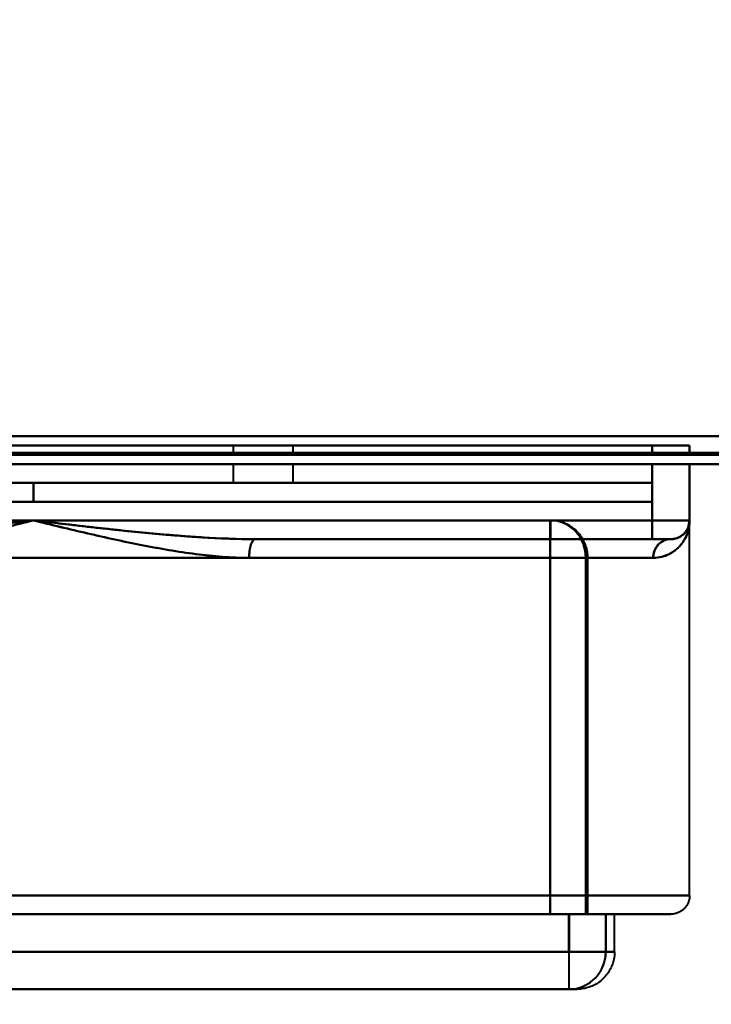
# Model space of a CAD drawing. Header units: millimetres. Extents: x -695 to 695, y -1115 to 611.
# Tile 51 of 87: x 366 to 403, y -391 to -338. Entities that reach past the tile are written whole.
import ezdxf

# ---------------------------------------------------------------- set-up
doc = ezdxf.new("R2010")
doc.units = ezdxf.units.MM
doc.layers.add('A-GENM', color=13, linetype='Continuous', lineweight=40)
doc.layers.add('G-IMPT', color=8, linetype='Continuous', lineweight=40)

# ---------------------------------------------------------------- blocks, each defined once
blk = doc.blocks.new('Maintenance r21 - Maintenance r21-751643-Niveau de réf_')
at = {"layer": 'A-GENM'}
for p, q in [((-535, -361.5), (535, -361.5)), ((535, -361.5), (-535, -361.5))]:
    blk.add_line(p, q, dxfattribs=at)
blk = doc.blocks.new('NEXA 700 CALQUES_dwg-751640-Niveau de réf_')
at = {"layer": 'G-IMPT'}
for p, q in [((377.18, -371), (377.18, -371.5)), ((378.78, -371), (377.18, -371)), ((377.18, -371), (378.78, -371)), ((380.38, -371), (378.78, -371)), ((378.78, -371), (380.38, -371)), ((380.38, -371.5), (380.38, -371)), ((401.53, -371), (399.53, -371)), ((401.53, -371), (399.53, -371)), ((399.53, -371), (401.53, -371)), ((399.53, -371), (401.53, -371)), ((401.53, -371.5), (401.53, -371)), ((380.38, -371.5), (377.18, -371.5)), ((380.38, -371.5), (377.18, -371.5)), ((377.18, -371.5), (378.78, -371.5)), ((378.78, -371.5), (380.38, -371.5)), ((378.78, -371.5), (380.38, -371.5)), ((401.53, -371.5), (399.53, -371.5)), ((401.53, -371.5), (399.53, -371.5)), ((399.53, -371.5), (401.53, -371.5)), ((399.53, -371.5), (401.53, -371.5)), ((-220.37, -372), (532.43, -372)), ((377.18, -372), (377.18, -373)), ((377.18, -372), (380.38, -372)), ((377.18, -372), (380.38, -372)), ((378.78, -372), (377.18, -372)), ((380.38, -372), (378.78, -372)), ((380.38, -372), (378.78, -372)), ((380.38, -373), (380.38, -372)), ((399.53, -372), (401.53, -372)), ((399.53, -372), (401.53, -372)), ((401.53, -372), (399.53, -372)), ((401.53, -372), (399.53, -372)), ((401.53, -375), (401.53, -372)), ((333.53, -373), (366.53, -373)), ((366.53, -373), (333.53, -373)), ((366.53, -373), (399.53, -373)), ((366.53, -373), (399.53, -373)), ((399.53, -373), (366.53, -373)), ((399.53, -373), (366.53, -373)), ((377.18, -373), (378.78, -373)), ((378.78, -373), (377.18, -373)), ((378.78, -373), (380.38, -373)), ((380.38, -373), (378.78, -373)), ((399.53, -374), (399.53, -373)), ((366.53, -374), (333.53, -374)), ((333.53, -374), (366.53, -374)), ((399.53, -374), (366.53, -374)), ((399.53, -374), (366.53, -374)), ((366.53, -374), (399.53, -374)), ((366.53, -374), (399.53, -374)), ((394.094, -375), (338.958, -375)), ((338.958, -375), (394.094, -375)), ((394.094, -375), (338.958, -375)), ((348.942, -375), (394.103, -375)), ((394.103, -375), (348.942, -375)), ((399.53, -375), (399.53, -376)), ((399.53, -376), (399.53, -375)), ((399.53, -375), (401.53, -375)), ((399.53, -375), (401.53, -375)), ((399.53, -376), (399.53, -375)), ((399.53, -375), (399.53, -376)), ((401.53, -375), (399.53, -375)), ((401.53, -375), (399.53, -375)), ((401.453, -375.386), (401.53, -375)), ((401.53, -395), (401.53, -375)), ((378.363, -376), (399.53, -376)), ((378.363, -376), (400.53, -376)), ((378.363, -376), (400.53, -376)), ((400.53, -376), (378.363, -376)), ((400.53, -376), (378.363, -376)), ((399.53, -376), (400.53, -376)), ((399.53, -376), (400.53, -376)), ((400.53, -376), (399.53, -376)), ((400.53, -376), (399.53, -376)), ((337.056, -377), (395.995, -377)), ((395.995, -377), (337.056, -377)), ((337.066, -377), (396.005, -377)), ((396.005, -377), (337.066, -377)), ((399.586, -377), (378.034, -377)), ((399.586, -377), (378.034, -377)), ((378.034, -377), (399.586, -377)), ((378.034, -377), (399.586, -377)), ((394.095, -377), (396.094, -377)), ((396.094, -377), (394.095, -377)), ((394.102, -377), (396.103, -377)), ((396.103, -377), (394.102, -377)), ((396.094, -396), (396.094, -377)), ((396.103, -396), (396.103, -377)), ((331.53, -395), (366.53, -395)), ((366.53, -395), (331.53, -395)), ((366.53, -395), (401.53, -395)), ((401.53, -395), (366.53, -395)), ((332.53, -396), (366.53, -396)), ((366.53, -396), (332.53, -396)), ((337.056, -396), (395.995, -396)), ((395.995, -396), (337.056, -396)), ((337.066, -396), (396.005, -396)), ((396.005, -396), (337.066, -396)), ((366.53, -396), (400.53, -396)), ((400.53, -396), (366.53, -396)), ((394.095, -396), (396.094, -396)), ((396.094, -396), (394.095, -396)), ((394.102, -396), (396.103, -396)), ((396.103, -396), (394.102, -396)), ((395.092, -396), (397.063, -396)), ((397.063, -396), (395.092, -396)), ((395.1, -396), (397.069, -396)), ((397.069, -396), (395.1, -396)), ((397.063, -396), (397.53, -396)), ((397.53, -396), (397.063, -396)), ((397.069, -396), (397.53, -396)), ((397.53, -398), (397.53, -396)), ((395.092, -398), (397.063, -398)), ((397.063, -398), (395.092, -398)), ((395.1, -398), (397.069, -398)), ((397.069, -398), (395.1, -398)), ((397.063, -398), (397.53, -398)), ((397.53, -398), (397.063, -398)), ((397.53, -398), (397.069, -398)), ((337.962, -400), (395.093, -400)), ((395.093, -400), (395.53, -400)), ((395.53, -400), (395.093, -400))]:
    blk.add_line(p, q, dxfattribs=at)
at = {"layer": 'G-IMPT', "flags": 128}
for points in [[(531.93, -370.5), (343.98, -370.5), (156.03, -370.5), (-31.92, -370.5), (-219.87, -370.5)], [(-219.87, -370.5), (-31.92, -370.5), (156.03, -370.5), (343.98, -370.5), (531.93, -370.5)], [(531.93, -370.5), (343.98, -370.5), (156.03, -370.5), (-31.92, -370.5), (-219.87, -370.5)], [(-219.87, -370.5), (-31.92, -370.5), (156.03, -370.5), (343.98, -370.5), (531.93, -370.5)], [(-219.87, -370.5), (-31.92, -370.5), (156.03, -370.5), (343.98, -370.5), (531.93, -370.5)], [(531.93, -370.5), (343.98, -370.5), (156.03, -370.5), (-31.92, -370.5), (-219.87, -370.5)], [(531.93, -370.5), (343.98, -370.5), (156.03, -370.5), (-31.92, -370.5), (-219.87, -370.5)], [(-219.87, -370.5), (-31.92, -370.5), (156.03, -370.5), (343.98, -370.5), (531.93, -370.5)], [(333.53, -371), (350.03, -371), (366.53, -371), (383.03, -371), (399.53, -371)], [(399.53, -371), (383.03, -371), (366.53, -371), (350.03, -371), (333.53, -371)], [(399.53, -371), (383.03, -371), (366.53, -371), (350.03, -371), (333.53, -371)], [(333.53, -371), (350.03, -371), (366.53, -371), (383.03, -371), (399.53, -371)], [(399.53, -371.5), (399.53, -371.375), (399.53, -371.25), (399.53, -371.125), (399.53, -371)], [(399.53, -371), (399.53, -371.125), (399.53, -371.25), (399.53, -371.375), (399.53, -371.5)], [(399.53, -371.5), (399.53, -371.375), (399.53, -371.25), (399.53, -371.125), (399.53, -371)], [(399.53, -371), (399.53, -371.125), (399.53, -371.25), (399.53, -371.375), (399.53, -371.5)], [(401.53, -371.5), (401.53, -371.375), (401.53, -371.25), (401.53, -371.125), (401.53, -371)], [(401.53, -371.5), (401.53, -371.375), (401.53, -371.25), (401.53, -371.125), (401.53, -371)], [(401.53, -371), (401.53, -371.125), (401.53, -371.25), (401.53, -371.375), (401.53, -371.5)], [(401.53, -371), (401.53, -371.125), (401.53, -371.25), (401.53, -371.375), (401.53, -371.5)], [(-220.37, -371.4), (-32.17, -371.4), (156.03, -371.4), (344.23, -371.4), (532.43, -371.4)], [(532.43, -371.4), (344.23, -371.4), (156.03, -371.4), (-32.17, -371.4), (-220.37, -371.4)], [(-220.37, -371.4), (-32.17, -371.4), (156.03, -371.4), (344.23, -371.4), (532.43, -371.4)], [(532.43, -371.4), (344.23, -371.4), (156.03, -371.4), (-32.17, -371.4), (-220.37, -371.4)], [(-220.37, -371.4), (-32.17, -371.4), (156.03, -371.4), (344.23, -371.4), (532.43, -371.4)], [(532.43, -371.4), (344.23, -371.4), (156.03, -371.4), (-32.17, -371.4), (-220.37, -371.4)], [(-220.37, -371.5), (-32.17, -371.5), (156.03, -371.5), (344.23, -371.5), (532.43, -371.5)], [(532.43, -371.5), (344.23, -371.5), (156.03, -371.5), (-32.17, -371.5), (-220.37, -371.5)], [(333.53, -371.5), (350.03, -371.5), (366.53, -371.5), (383.03, -371.5), (399.53, -371.5)], [(399.53, -371.5), (383.03, -371.5), (366.53, -371.5), (350.03, -371.5), (333.53, -371.5)], [(333.53, -371.5), (350.03, -371.5), (366.53, -371.5), (383.03, -371.5), (399.53, -371.5)], [(399.53, -371.5), (383.03, -371.5), (366.53, -371.5), (350.03, -371.5), (333.53, -371.5)], [(532.43, -372), (344.23, -372), (156.03, -372), (-32.17, -372), (-220.37, -372)], [(-220.37, -372), (-32.17, -372), (156.03, -372), (344.23, -372), (532.43, -372)], [(532.43, -372), (344.23, -372), (156.03, -372), (-32.17, -372), (-220.37, -372)], [(-220.37, -372), (-32.17, -372), (156.03, -372), (344.23, -372), (532.43, -372)], [(333.53, -372), (350.03, -372), (366.53, -372), (383.03, -372), (399.53, -372)], [(399.53, -372), (383.03, -372), (366.53, -372), (350.03, -372), (333.53, -372)], [(333.53, -372), (350.03, -372), (366.53, -372), (383.03, -372), (399.53, -372)], [(399.53, -372), (383.03, -372), (366.53, -372), (350.03, -372), (333.53, -372)], [(399.53, -372), (399.53, -372.75), (399.53, -373.5), (399.53, -374.25), (399.53, -375)], [(399.53, -375), (399.53, -374.25), (399.53, -373.5), (399.53, -372.75), (399.53, -372)], [(399.53, -372), (399.53, -372.75), (399.53, -373.5), (399.53, -374.25), (399.53, -375)], [(399.53, -375), (399.53, -374.25), (399.53, -373.5), (399.53, -372.75), (399.53, -372)], [(401.53, -372), (401.53, -372.75), (401.53, -373.5), (401.53, -374.25), (401.53, -375)], [(401.53, -375), (401.53, -374.25), (401.53, -373.5), (401.53, -372.75), (401.53, -372)], [(401.53, -372), (401.53, -372.75), (401.53, -373.5), (401.53, -374.25), (401.53, -375)], [(401.53, -375), (401.53, -374.25), (401.53, -373.5), (401.53, -372.75), (401.53, -372)], [(333.53, -373), (341.78, -373), (350.03, -373), (358.28, -373), (366.53, -373)], [(366.53, -373), (358.28, -373), (350.03, -373), (341.78, -373), (333.53, -373)], [(366.53, -374), (366.53, -373.75), (366.53, -373.5), (366.53, -373.25), (366.53, -373)], [(366.53, -374), (366.53, -373.75), (366.53, -373.5), (366.53, -373.25), (366.53, -373)], [(366.53, -373), (366.53, -373.25), (366.53, -373.5), (366.53, -373.75), (366.53, -374)], [(399.53, -373), (391.28, -373), (383.03, -373), (374.78, -373), (366.53, -373)], [(366.53, -374), (366.53, -373.75), (366.53, -373.5), (366.53, -373.25), (366.53, -373)], [(366.53, -373), (374.78, -373), (383.03, -373), (391.28, -373), (399.53, -373)], [(366.53, -373), (366.53, -373.25), (366.53, -373.5), (366.53, -373.75), (366.53, -374)], [(399.53, -373), (391.28, -373), (383.03, -373), (374.78, -373), (366.53, -373)], [(366.53, -373), (374.78, -373), (383.03, -373), (391.28, -373), (399.53, -373)], [(366.53, -373), (366.53, -373.25), (366.53, -373.5), (366.53, -373.75), (366.53, -374)], [(399.53, -373), (399.53, -373.25), (399.53, -373.5), (399.53, -373.75), (399.53, -374)], [(399.53, -374), (399.53, -373.75), (399.53, -373.5), (399.53, -373.25), (399.53, -373)], [(399.53, -373), (399.53, -373.25), (399.53, -373.5), (399.53, -373.75), (399.53, -374)], [(399.53, -373), (399.53, -373.25), (399.53, -373.5), (399.53, -373.75), (399.53, -374)], [(399.53, -374), (399.53, -373.75), (399.53, -373.5), (399.53, -373.25), (399.53, -373)], [(399.53, -374), (399.53, -373.75), (399.53, -373.5), (399.53, -373.25), (399.53, -373)], [(399.53, -374), (399.53, -373.75), (399.53, -373.5), (399.53, -373.25), (399.53, -373)], [(399.53, -373), (399.53, -373.25), (399.53, -373.5), (399.53, -373.75), (399.53, -374)], [(366.53, -374), (358.28, -374), (350.03, -374), (341.78, -374), (333.53, -374)], [(333.53, -374), (341.78, -374), (350.03, -374), (358.28, -374), (366.53, -374)], [(399.53, -374), (391.28, -374), (383.03, -374), (374.78, -374), (366.53, -374)], [(366.53, -374), (374.78, -374), (383.03, -374), (391.28, -374), (399.53, -374)], [(366.53, -374), (374.78, -374), (383.03, -374), (391.28, -374), (399.53, -374)], [(399.53, -374), (391.28, -374), (383.03, -374), (374.78, -374), (366.53, -374)], [(333.53, -375), (341.78, -375), (350.03, -375), (358.28, -375), (366.53, -375)], [(366.53, -375), (358.28, -375), (350.03, -375), (341.78, -375), (333.53, -375)], [(366.53, -375), (358.28, -375), (350.03, -375), (341.78, -375), (333.53, -375)], [(333.53, -375), (341.78, -375), (350.03, -375), (358.28, -375), (366.53, -375)], [(364.914, -375), (366.073, -375), (367.233, -375), (368.392, -375), (369.548, -375), (370.699, -375), (371.843, -375), (372.979, -375), (374.104, -375), (375.218, -375), (376.317, -375), (377.401, -375), (378.467, -375), (379.515, -375), (380.541, -375), (381.545, -375), (382.526, -375), (383.48, -375), (384.408, -375), (385.306, -375), (386.175, -375), (387.013, -375), (387.817, -375), (388.588, -375), (389.323, -375), (390.022, -375), (390.683, -375), (391.306, -375), (391.888, -375), (392.431, -375), (392.932, -375), (393.39, -375), (393.806, -375), (394.094, -375)], [(338.958, -375), (352.742, -375), (366.526, -375), (380.31, -375), (394.094, -375)], [(394.094, -375), (380.31, -375), (366.526, -375), (352.742, -375), (338.958, -375)], [(394.103, -375), (380.319, -375), (366.535, -375), (352.751, -375), (338.967, -375)], [(338.967, -375), (352.751, -375), (366.535, -375), (380.319, -375), (394.103, -375)], [(394.103, -375), (393.722, -375), (393.297, -375), (392.829, -375), (392.319, -375), (391.768, -375), (391.177, -375), (390.546, -375), (389.877, -375), (389.17, -375), (388.428, -375), (387.65, -375), (386.838, -375), (385.994, -375), (385.119, -375), (384.214, -375), (383.28, -375), (382.32, -375), (381.335, -375), (380.326, -375), (379.295, -375), (378.243, -375), (377.173, -375), (376.086, -375), (374.983, -375), (373.867, -375), (372.739, -375), (371.601, -375), (370.456, -375), (369.303, -375), (368.147, -375), (366.988, -375), (365.828, -375), (364.669, -375)], [(366.53, -375), (374.78, -375), (383.03, -375), (391.28, -375), (399.53, -375)], [(399.53, -375), (391.28, -375), (383.03, -375), (374.78, -375), (366.53, -375)], [(399.53, -375), (391.28, -375), (383.03, -375), (374.78, -375), (366.53, -375)], [(366.53, -375), (374.78, -375), (383.03, -375), (391.28, -375), (399.53, -375)], [(396.094, -377), (396.092, -376.92), (396.087, -376.84), (396.079, -376.761), (396.068, -376.681), (396.054, -376.603), (396.036, -376.525), (396.016, -376.447), (395.992, -376.371), (395.966, -376.295), (395.936, -376.221), (395.903, -376.148), (395.868, -376.076), (395.829, -376.006), (395.788, -375.938), (395.744, -375.871), (395.698, -375.806), (395.649, -375.742), (395.597, -375.681), (395.543, -375.622), (395.487, -375.565), (395.429, -375.511), (395.368, -375.459), (395.305, -375.409), (395.241, -375.362), (395.174, -375.317), (395.106, -375.275), (395.036, -375.236), (394.965, -375.2), (394.892, -375.166), (394.818, -375.136), (394.743, -375.108), (394.667, -375.084), (394.59, -375.063), (394.512, -375.044), (394.434, -375.029), (394.355, -375.017), (394.275, -375.008), (394.195, -375.003), (394.115, -375), (394.094, -375)], [(396.103, -377), (396.102, -376.92), (396.097, -376.84), (396.089, -376.761), (396.078, -376.681), (396.063, -376.603), (396.046, -376.525), (396.025, -376.447), (396.002, -376.371), (395.975, -376.295), (395.945, -376.221), (395.913, -376.148), (395.877, -376.076), (395.839, -376.006), (395.798, -375.938), (395.754, -375.871), (395.707, -375.806), (395.658, -375.742), (395.607, -375.681), (395.553, -375.622), (395.497, -375.565), (395.438, -375.511), (395.378, -375.459), (395.315, -375.409), (395.25, -375.362), (395.184, -375.317), (395.116, -375.275), (395.046, -375.236), (394.975, -375.2), (394.902, -375.166), (394.828, -375.136), (394.753, -375.108), (394.677, -375.084), (394.6, -375.063), (394.522, -375.044), (394.443, -375.029), (394.364, -375.017), (394.285, -375.008), (394.205, -375.003), (394.125, -375), (394.103, -375)], [(401.53, -375), (401.53, -375.04), (401.527, -375.08), (401.523, -375.12), (401.518, -375.159), (401.51, -375.199), (401.502, -375.238), (401.491, -375.276), (401.48, -375.315), (401.466, -375.352), (401.451, -375.389), (401.435, -375.426), (401.417, -375.462), (401.398, -375.497), (401.378, -375.531), (401.356, -375.565), (401.332, -375.597), (401.308, -375.629), (401.282, -375.659), (401.255, -375.689), (401.227, -375.717), (401.198, -375.745), (401.168, -375.771), (401.136, -375.796), (401.104, -375.819), (401.071, -375.841), (401.037, -375.862), (401.002, -375.882), (400.966, -375.9), (400.93, -375.917), (400.893, -375.932), (400.855, -375.946), (400.817, -375.958), (400.779, -375.969), (400.74, -375.978), (400.7, -375.985), (400.661, -375.991), (400.621, -375.996), (400.581, -375.999), (400.541, -376), (400.53, -376)], [(378.363, -376), (383.654, -376), (388.946, -376), (394.238, -376), (399.53, -376)], [(399.53, -376), (394.238, -376), (388.946, -376), (383.654, -376), (378.363, -376)], [(399.53, -376), (394.238, -376), (388.946, -376), (383.654, -376), (378.363, -376)], [(378.363, -376), (383.654, -376), (388.946, -376), (394.238, -376), (399.53, -376)], [(400.53, -376), (400.53, -376), (400.527, -376), (400.523, -376), (400.518, -376), (400.51, -376), (400.502, -376), (400.491, -376), (400.48, -376), (400.466, -376), (400.451, -376), (400.435, -376), (400.417, -376), (400.398, -376), (400.378, -376), (400.356, -376), (400.332, -376), (400.308, -376), (400.282, -376), (400.255, -376), (400.227, -376), (400.198, -376), (400.168, -376), (400.136, -376), (400.104, -376), (400.071, -376), (400.037, -376), (400.002, -376), (399.966, -376), (399.93, -376), (399.893, -376), (399.855, -376), (399.817, -376), (399.779, -376), (399.74, -376), (399.7, -376), (399.661, -376), (399.621, -376), (399.581, -376), (399.541, -376), (399.53, -376)], [(399.53, -376), (399.57, -376), (399.61, -376), (399.65, -376), (399.69, -376), (399.729, -376), (399.768, -376), (399.807, -376), (399.845, -376), (399.883, -376), (399.92, -376), (399.956, -376), (399.992, -376), (400.027, -376), (400.062, -376), (400.095, -376), (400.128, -376), (400.159, -376), (400.19, -376), (400.219, -376), (400.248, -376), (400.275, -376), (400.301, -376), (400.326, -376), (400.35, -376), (400.372, -376), (400.393, -376), (400.412, -376), (400.43, -376), (400.447, -376), (400.462, -376), (400.476, -376), (400.488, -376), (400.499, -376), (400.508, -376), (400.516, -376), (400.522, -376), (400.526, -376), (400.529, -376), (400.53, -376)], [(338.959, -377), (352.743, -377), (366.527, -377), (380.311, -377), (394.095, -377)], [(394.095, -377), (380.311, -377), (366.527, -377), (352.743, -377), (338.959, -377)], [(394.102, -377), (380.318, -377), (366.534, -377), (352.75, -377), (338.966, -377)], [(338.966, -377), (352.75, -377), (366.534, -377), (380.318, -377), (394.102, -377)], [(394.095, -377), (394.095, -381.75), (394.095, -386.5), (394.095, -391.25), (394.095, -396)], [(394.095, -396), (394.095, -391.25), (394.095, -386.5), (394.095, -381.75), (394.095, -377)], [(394.102, -396), (394.102, -391.25), (394.102, -386.5), (394.102, -381.75), (394.102, -377)], [(394.102, -377), (394.102, -381.75), (394.102, -386.5), (394.102, -391.25), (394.102, -396)], [(395.995, -396), (395.995, -391.25), (395.995, -386.5), (395.995, -381.75), (395.995, -377)], [(395.995, -377), (395.995, -381.75), (395.995, -386.5), (395.995, -391.25), (395.995, -396)], [(396.005, -396), (396.005, -391.25), (396.005, -386.5), (396.005, -381.75), (396.005, -377)], [(396.005, -377), (396.005, -381.75), (396.005, -386.5), (396.005, -391.25), (396.005, -396)], [(401.53, -395), (401.53, -395.04), (401.527, -395.08), (401.523, -395.12), (401.518, -395.159), (401.51, -395.199), (401.502, -395.238), (401.491, -395.276), (401.48, -395.315), (401.466, -395.352), (401.451, -395.389), (401.435, -395.426), (401.417, -395.462), (401.398, -395.497), (401.378, -395.531), (401.356, -395.565), (401.332, -395.597), (401.308, -395.629), (401.282, -395.659), (401.255, -395.689), (401.227, -395.717), (401.198, -395.745), (401.168, -395.771), (401.136, -395.796), (401.104, -395.819), (401.071, -395.841), (401.037, -395.862), (401.002, -395.882), (400.966, -395.9), (400.93, -395.917), (400.893, -395.932), (400.855, -395.946), (400.817, -395.958), (400.779, -395.969), (400.74, -395.978), (400.7, -395.985), (400.661, -395.991), (400.621, -395.996), (400.581, -395.999), (400.541, -396), (400.53, -396)], [(364.804, -396), (366.163, -396), (366.53, -396)], [(366.53, -396), (365.171, -396)], [(400.53, -396), (400.503, -396), (400.422, -396), (400.286, -396), (400.096, -396), (399.853, -396), (399.556, -396), (399.206, -396), (398.804, -396), (398.351, -396), (397.846, -396), (397.292, -396), (396.688, -396), (396.036, -396), (395.337, -396), (394.592, -396), (393.802, -396), (392.968, -396), (392.092, -396), (391.175, -396), (390.218, -396), (389.224, -396), (388.194, -396), (387.128, -396), (386.03, -396), (384.901, -396), (383.742, -396), (382.556, -396), (381.344, -396), (380.108, -396), (378.851, -396), (377.573, -396), (376.279, -396), (374.968, -396), (373.644, -396), (372.309, -396), (370.965, -396), (369.613, -396), (368.257, -396), (366.897, -396), (366.53, -396)], [(366.53, -396), (367.89, -396), (369.247, -396), (370.601, -396), (371.947, -396), (373.285, -396), (374.612, -396), (375.926, -396), (377.226, -396), (378.508, -396), (379.771, -396), (381.012, -396), (382.231, -396), (383.424, -396), (384.591, -396), (385.728, -396), (386.835, -396), (387.909, -396), (388.949, -396), (389.954, -396), (390.92, -396), (391.848, -396), (392.736, -396), (393.581, -396), (394.383, -396), (395.14, -396), (395.852, -396), (396.517, -396), (397.134, -396), (397.702, -396), (398.22, -396), (398.687, -396), (399.103, -396), (399.467, -396), (399.778, -396), (400.036, -396), (400.24, -396), (400.39, -396), (400.487, -396), (400.528, -396), (400.53, -396)], [(395.092, -396), (394.843, -396), (394.594, -396), (394.344, -396), (394.095, -396)], [(394.095, -396), (394.344, -396), (394.594, -396), (394.843, -396), (395.092, -396)], [(394.102, -396), (394.352, -396), (394.601, -396), (394.85, -396), (395.1, -396)], [(395.1, -396), (394.85, -396), (394.601, -396), (394.352, -396), (394.102, -396)], [(395.092, -396), (395.092, -396.5), (395.092, -397), (395.092, -397.5), (395.092, -398)], [(395.092, -398), (395.092, -397.5), (395.092, -397), (395.092, -396.5), (395.092, -396)], [(395.1, -396), (395.1, -396.5), (395.1, -397), (395.1, -397.5), (395.1, -398)], [(395.1, -398), (395.1, -397.5), (395.1, -397), (395.1, -396.5), (395.1, -396)], [(397.063, -396), (397.063, -396.5), (397.063, -397), (397.063, -397.5), (397.063, -398)], [(397.063, -398), (397.063, -397.5), (397.063, -397), (397.063, -396.5), (397.063, -396)], [(397.069, -396), (397.069, -396.5), (397.069, -397), (397.069, -397.5), (397.069, -398)], [(397.069, -398), (397.069, -397.5), (397.069, -397), (397.069, -396.5), (397.069, -396)], [(395.092, -398), (380.81, -398), (366.527, -398), (352.244, -398), (337.961, -398)], [(337.961, -398), (352.244, -398), (366.527, -398), (380.81, -398), (395.092, -398)], [(337.968, -398), (352.251, -398), (366.534, -398), (380.817, -398), (395.1, -398)], [(395.1, -398), (380.817, -398), (366.534, -398), (352.251, -398), (337.968, -398)], [(397.53, -398), (397.529, -398.08), (397.524, -398.16), (397.516, -398.239), (397.505, -398.319), (397.491, -398.397), (397.473, -398.475), (397.452, -398.553), (397.429, -398.629), (397.402, -398.705), (397.373, -398.779), (397.34, -398.852), (397.304, -398.924), (397.266, -398.994), (397.225, -399.062), (397.181, -399.129), (397.135, -399.194), (397.086, -399.258), (397.034, -399.319), (396.98, -399.378), (396.924, -399.435), (396.865, -399.489), (396.805, -399.541), (396.742, -399.591), (396.677, -399.638), (396.611, -399.683), (396.543, -399.725), (396.473, -399.764), (396.402, -399.8), (396.329, -399.834), (396.255, -399.864), (396.18, -399.892), (396.104, -399.916), (396.027, -399.937), (395.949, -399.956), (395.87, -399.971), (395.791, -399.983), (395.712, -399.992), (395.632, -399.997), (395.552, -400), (395.53, -400)], [(395.093, -400), (380.811, -400), (366.528, -400), (352.245, -400), (337.962, -400)], [(337.962, -400), (352.245, -400), (366.528, -400), (380.811, -400), (395.093, -400)], [(337.967, -400), (352.25, -400), (366.533, -400), (380.816, -400), (395.099, -400)], [(395.099, -400), (380.816, -400), (366.533, -400), (352.25, -400), (337.967, -400)], [(395.093, -400), (395.271, -400), (395.403, -400), (395.488, -400), (395.528, -400), (395.53, -400)], [(395.53, -400), (395.507, -400), (395.438, -400), (395.322, -400), (395.16, -400), (395.099, -400)]]:
    blk.add_lwpolyline(points, dxfattribs=at)
at = {"layer": 'G-IMPT'}
for end in [0, 360, 0, 360]:
    blk.add_arc((400.53, -375), 1, 270, end, dxfattribs=at)
for centre, major_axis, ratio, start_param, end_param in [((394.094, -377), (0, 2), 0.000526, 4.712389, 6.283185), ((394.094, -377), (0, 2), 0.950461, 4.712389, 6.283185), ((394.094, -377), (0, 2), 0.950461, 4.712389, 6.283185), ((394.094, -377), (0, 2), 0.000526, 4.712389, 6.283185), ((394.103, -377), (0, 2), 0.000526, 0, 1.570796), ((394.103, -377), (0, 2), 0.000526, 0, 1.570796), ((394.103, -377), (0, 2), 0.950787, 4.712389, 6.283185), ((394.103, -377), (0, 2), 0.950787, 4.712389, 6.283185), ((378.363, -377), (0, 1), 0.328671, 0, 1.570796), ((378.363, -377), (0, 1), 0.328671, 0, 1.570796), ((400.53, -377), (0, 1), 0.944444, 0, 1.570796), ((400.53, -377), (0, 1), 0.944444, 0, 1.570796), ((395.093, -398), (0, 2), 0.000526, 1.570796, 3.141593), ((395.093, -398), (0, 2), 0.000526, 1.570796, 3.141593), ((395.093, -398), (0, 2), 0.984934, 3.141593, 4.712389), ((395.093, -398), (0, 2), 0.984934, 3.141593, 4.712389), ((395.099, -398), (0, 2), 0.000526, 3.141593, 4.712389), ((395.099, -398), (0, 2), 0.985115, 3.141593, 4.712389), ((395.099, -398), (0, 2), 0.000526, 3.141593, 4.712389), ((395.099, -398), (0, 2), 0.985115, 3.141593, 4.712389)]:
    blk.add_ellipse(centre, major_axis=major_axis, ratio=ratio, start_param=start_param, end_param=end_param, dxfattribs=at)
for points in [[(354.698, -376), (355.646, -376), (357.577, -375.922), (360.583, -375.67), (363.546, -375.352), (365.538, -375.117), (366.53, -375)], [(366.53, -375), (365.494, -375.122), (363.446, -375.363), (360.515, -375.676), (357.593, -375.92), (355.656, -376), (354.698, -376)], [(366.53, -375), (365.536, -375.116), (363.546, -375.352), (360.584, -375.67), (357.575, -375.922), (355.65, -376), (354.698, -376)], [(354.698, -376), (355.66, -376), (357.591, -375.92), (360.515, -375.676), (363.446, -375.364), (365.492, -375.121), (366.53, -375)], [(366.53, -375), (365.565, -375.234), (363.631, -375.703), (360.739, -376.342), (357.861, -376.839), (355.963, -377), (355.027, -377)], [(355.027, -377), (355.963, -377), (357.861, -376.839), (360.739, -376.342), (363.631, -375.703), (365.565, -375.234), (366.53, -375)], [(378.034, -377), (377.098, -377), (375.197, -376.839), (372.316, -376.341), (369.427, -375.702), (367.494, -375.234), (366.53, -375)], [(366.53, -375), (367.566, -375.122), (369.624, -375.364), (372.504, -375.673), (375.6, -375.93), (377.462, -376), (378.363, -376)], [(378.363, -376), (377.415, -376), (375.483, -375.922), (372.477, -375.67), (369.515, -375.352), (367.523, -375.117), (366.53, -375)], [(366.53, -375), (367.495, -375.234), (369.429, -375.703), (372.322, -376.342), (375.199, -376.839), (377.098, -377), (378.034, -377)], [(378.363, -376), (377.457, -376), (375.602, -375.93), (372.504, -375.673), (369.623, -375.364), (367.568, -375.121), (366.53, -375)], [(366.53, -375), (367.525, -375.116), (369.514, -375.352), (372.477, -375.67), (375.485, -375.922), (377.411, -376), (378.363, -376)], [(401.53, -375), (401.53, -375.234), (401.45, -375.703), (401.089, -376.342), (400.483, -376.839), (399.912, -377), (399.586, -377)], [(399.586, -377), (399.912, -377), (400.483, -376.839), (401.089, -376.342), (401.45, -375.703), (401.53, -375.234), (401.53, -375)], [(400.53, -376), (400.695, -376), (400.987, -375.922), (401.305, -375.67), (401.489, -375.352), (401.53, -375.117), (401.53, -375)], [(401.53, -375), (401.53, -375.122), (401.485, -375.363), (401.298, -375.676), (400.989, -375.92), (400.697, -376), (400.53, -376)], [(401.53, -375), (401.53, -375.116), (401.489, -375.352), (401.304, -375.67), (400.99, -375.922), (400.69, -376), (400.53, -376)], [(400.53, -376), (400.691, -376), (400.991, -375.92), (401.297, -375.676), (401.485, -375.364), (401.53, -375.121), (401.53, -375)], [(378.363, -376), (378.32, -376), (378.233, -376.052), (378.124, -376.275), (378.051, -376.607), (378.034, -376.869), (378.034, -377)], [(378.034, -377), (378.034, -376.869), (378.051, -376.607), (378.124, -376.275), (378.233, -376.052), (378.32, -376), (378.363, -376)], [(399.586, -377), (399.586, -376.869), (399.635, -376.607), (399.845, -376.275), (400.16, -376.052), (400.407, -376), (400.53, -376)], [(400.53, -376), (400.407, -376), (400.16, -376.052), (399.845, -376.275), (399.635, -376.607), (399.586, -376.869), (399.586, -377)]]:
    blk.add_open_spline(points, degree=3, dxfattribs=at)
for points in [[(366.53, -375), (365.566, -375.242), (364.115, -375.584), (362.426, -375.967), (361.463, -376.176), (360.741, -376.319), (360.02, -376.455), (359.061, -376.63), (357.387, -376.881), (355.965, -376.978), (355.027, -377)], [(355.027, -377), (355.965, -376.978), (357.387, -376.881), (359.061, -376.63), (360.02, -376.455), (360.741, -376.319), (361.463, -376.176), (362.426, -375.967), (364.115, -375.584), (365.566, -375.242), (366.53, -375)], [(366.53, -375), (367.494, -375.242), (368.944, -375.584), (370.631, -375.967), (371.593, -376.175), (372.315, -376.319), (373.036, -376.455), (373.997, -376.629), (375.673, -376.881), (377.095, -376.978), (378.034, -377)], [(378.034, -377), (377.096, -376.978), (375.674, -376.881), (374, -376.63), (373.041, -376.455), (372.319, -376.319), (371.598, -376.176), (370.634, -375.967), (368.946, -375.584), (367.495, -375.242), (366.53, -375)], [(399.586, -377), (399.912, -376.978), (400.34, -376.881), (400.73, -376.63), (400.922, -376.455), (401.051, -376.319), (401.164, -376.176), (401.295, -375.967), (401.47, -375.584), (401.53, -375.242), (401.53, -375)], [(401.53, -375), (401.53, -375.242), (401.47, -375.584), (401.295, -375.967), (401.164, -376.176), (401.051, -376.319), (400.922, -376.455), (400.73, -376.63), (400.34, -376.881), (399.912, -376.978), (399.586, -377)]]:
    blk.add_open_spline(points, degree=3, knots=[0, 0, 0, 0, 0.25, 0.375, 0.4375, 0.5, 0.5625, 0.625, 0.75, 1, 1, 1, 1], dxfattribs=at)

msp = doc.modelspace()

# ---------------------------------------------------------------- linework, layer by layer
at = {"color": 94, "lineweight": 30}
msp.add_circle((-1.97, 1), 609.6, dxfattribs=at)

# ---------------------------------------------------------------- block references
at = {"layer": 'A-GENM'}
msp.add_blockref('Maintenance r21 - Maintenance r21-751643-Niveau de réf_', (0, 0), dxfattribs=at)
at = {"layer": 'G-IMPT'}
msp.add_blockref('NEXA 700 CALQUES_dwg-751640-Niveau de réf_', (0, 10), dxfattribs=at)

doc.saveas('drawing.dxf')
